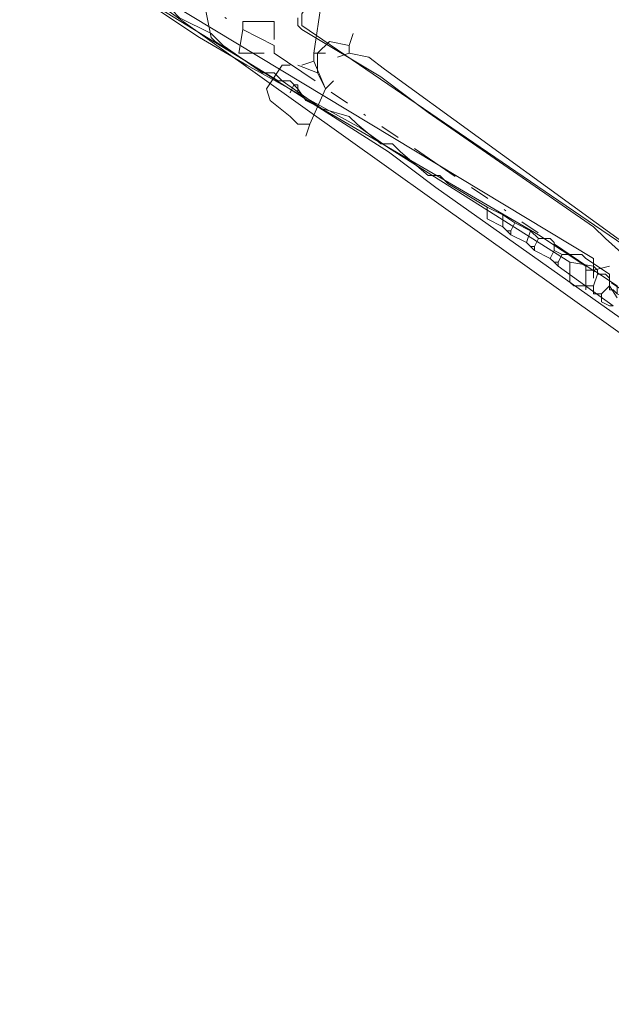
# Model space of a CAD drawing. Header units: metres. Extents: x 157984 to 159055, y 577129 to 578276.
# Tile 41 of 70: x 158238 to 158268, y 577969 to 578019. Entities that reach past the tile are written whole.
import ezdxf
from ezdxf.lldxf.tags import DXFTag

# ---------------------------------------------------------------- set-up
doc = ezdxf.new("R2010")
doc.units = ezdxf.units.M
doc.linetypes.add('RI-OVERIG', pattern=[17, 5, -2, 2, -2, 0, -2, 2, -2])
for name, color, linetype, lineweight, true_color in [('B-OI-KL-DATA_ALLIANDER TELECOM_0000792941_VECT_16O029485-G', 3, 'KL-DATA-N', 18, 0x00ff00), ('B-OI-KL-DATA_KPN_0000546663_VECT_16O029485-G', 3, 'KL-DATA-N', 18, 0x00ff00), ('B-OI-KL-DATA_LIANDER_0000574962_VECT_16O029485-G', 3, 'KL-DATA-N', 18, 0x00ff00), ('B-OI-KL-ET_LS_LIANDER_0000574962_VECT_16O029485-G', 1, 'KL-LS-N', 18, 0xff0000), ('B-OI-KL-ET_MS_LIANDER_0000574962_VECT_16O029485-G', 7, 'KL-MS-N', 18, 0xa50000), ('B-OI-KL-GAS_HD_LIANDER_0000574962_VECT_16O029485-G', 30, 'KL-GAS-HD-N', 18, 0xff7f00), ('B-OI-KL-GAS_LD_LIANDER_0000574962_VECT_16O029485-G', 40, 'KL-GAS-LD-N', 18, 0xffbf00), ('B-OI-KL-WATER_VITENS_0000552354_VECT_16O029485-G', 160, 'KL-WATER-N', 18, 0x003fff), ('B-OI-KL-WATER_WBGR_0000574983_VECT_16O029485-G', 160, 'KL-WATER-N', 18, 0x003fff), ('B-OI-RI-VRIJVERVAL_VDBGEMHARLINGEN_0000590425_VECT_16O029485-G', 7, 'RI-OVERIG', 18, 0xff7fff)]:
    doc.layers.add(name, color=color, linetype=linetype, lineweight=lineweight, true_color=true_color)
doc.styles.get("Standard").update_dxf_attribs({"font": 'romans.shx'})
tags = doc.linetypes.add('KL-DATA-N', pattern='A,4,-1,[101,NLCS.SHX,S=0.5,R=0,X=0,Y=0],-1,4,-1,["D",Standard,S=1,R=0,X=-0.25,Y=-0.5],-1.5', length=12.5).pattern_tags.tags
tags[18] = DXFTag(74, 10)
tags = doc.linetypes.add('KL-GAS-HD-N', pattern='A,4,-1,[69,NLCS.SHX,S=0.5,R=0,X=0,Y=0],-1,4,-1,["H",Standard,S=1,R=0,X=0,Y=-0.5],-2', length=13).pattern_tags.tags
tags[18] = DXFTag(74, 10)
tags = doc.linetypes.add('KL-GAS-LD-N', pattern='A,4,-1,[69,NLCS.SHX,S=0.5,R=0,X=0,Y=0],-1,4,-1,["L",Standard,S=1,R=0,X=0.25,Y=-0.5],-2', length=13).pattern_tags.tags
tags[18] = DXFTag(74, 10)
tags = doc.linetypes.add('KL-LS-N', pattern='A,4,-1,[103,NLCS.SHX,S=0.75,R=0,X=0,Y=0],-1,4,-1,["L",Standard,S=1,R=0,X=0,Y=-0.5],-2', length=13).pattern_tags.tags
tags[18] = DXFTag(74, 10)
tags = doc.linetypes.add('KL-MS-N', pattern='A,4,-1,[103,NLCS.SHX,S=0.75,R=0,X=0,Y=0],-1,4,-1,["M",Standard,S=1,R=0,X=0,Y=-0.5],-2', length=13).pattern_tags.tags
tags[18] = DXFTag(74, 10)
doc.linetypes.add('KL-WATER-N', pattern='A,7,-0.5,[168,NLCS.SHX,S=0.75,R=0,X=0.75,Y=0],-2', length=9.5)

msp = doc.modelspace()

# ---------------------------------------------------------------- linework, layer by layer
at = {"layer": 'B-OI-KL-DATA_ALLIANDER TELECOM_0000792941_VECT_16O029485-G', "flags": 128}
for points in [[(158243.1, 578020.9), (158244.1, 578019.9), (158245.5, 578019.5), (158245.9, 578019.1), (158247.5, 578018.3), (158248.1, 578017.7), (158250.1, 578016.3), (158250.7, 578016.3), (158251.1, 578015.9), (158253.1, 578014.5), (158254.5, 578014.1), (158254.9, 578013.7), (158256.1, 578012.7), (158256.7, 578012.7), (158257.1, 578012.3), (158258.5, 578011.1), (158259.1, 578011.1), (158259.5, 578010.7), (158261.5, 578009.5)], [(158261.5, 578009.5), (158262.3, 578009.1)], [(158261.5, 578009.5), (158261.5, 578008.9), (158262.3, 578008.5)], [(158262.3, 578009.1), (158262.9, 578008.7)], [(158262.3, 578009.1), (158262.3, 578008.5)], [(158262.9, 578008.7), (158262.7, 578008.3)], [(158262.9, 578008.7), (158263.7, 578008.3)], [(158262.3, 578008.5), (158262.5, 578008.3)], [(158262.5, 578008.3), (158262.7, 578008.3)], [(158262.5, 578008.3), (158262.7, 578008.1)], [(158262.7, 578008.3), (158262.7, 578008.1)], [(158262.7, 578008.1), (158263.5, 578007.7)], [(158263.7, 578008.3), (158263.5, 578007.7)], [(158263.7, 578008.3), (158264.1, 578007.9)], [(158263.5, 578007.7), (158263.7, 578007.5)], [(158264.1, 578007.9), (158263.9, 578007.5)], [(158264.1, 578007.9), (158264.7, 578007.9), (158264.9, 578007.7), (158264.9, 578007.3)], [(158263.7, 578007.5), (158263.9, 578007.5)], [(158263.7, 578007.5), (158263.9, 578007.3)], [(158263.9, 578007.5), (158263.9, 578007.3)], [(158263.9, 578007.3), (158264.7, 578006.9)], [(158264.9, 578007.3), (158264.7, 578006.9)], [(158264.9, 578007.3), (158265.3, 578007.1)], [(158265.3, 578007.1), (158265.1, 578006.7)], [(158265.3, 578007.1), (158266.3, 578007.1), (158266.5, 578006.9), (158267.7, 578006.1), (158267.7, 578005.3), (158267.9, 578005.3), (158268.1, 578005.1)], [(158264.7, 578006.9), (158264.9, 578006.7)], [(158264.9, 578006.7), (158265.1, 578006.7)], [(158264.9, 578006.7), (158265.1, 578006.5)], [(158265.1, 578006.7), (158265.1, 578006.5)], [(158265.1, 578006.5), (158267.9, 578004.5)]]:
    msp.add_lwpolyline(points, dxfattribs=at)
at = {"layer": 'B-OI-KL-DATA_KPN_0000546663_VECT_16O029485-G', "flags": 128}
for points in [[(158246.7, 578022.1), (158247.5, 578018.1), (158247.7, 578017.9), (158256.5, 578012.3), (158258.9, 578010.5), (158270.5, 578002.3), (158270.9, 578002.3)], [(158251.9, 578019.1), (158251.9, 578018.7), (158252.1, 578018.5), (158256.1, 578016.1), (158258.5, 578014.3), (158266.9, 578008.5), (158267.5, 578007.9), (158269.3, 578006.3)]]:
    msp.add_lwpolyline(points, dxfattribs=at)
at = {"layer": 'B-OI-KL-DATA_LIANDER_0000574962_VECT_16O029485-G', "flags": 128}
for points in [[(158239.1, 578023.3), (158246.9, 578018.1), (158249.3, 578016.7), (158255.1, 578013.5), (158256.5, 578012.5), (158265.7, 578006.7)], [(158265.7, 578006.7), (158266.9, 578006.5), (158267.1, 578006.3), (158267.1, 578006.1)], [(158265.7, 578006.7), (158265.7, 578005.7), (158265.9, 578005.5), (158266.9, 578005.5)], [(158267.1, 578006.1), (158266.9, 578005.5)], [(158267.1, 578006.1), (158267.5, 578006.1), (158267.7, 578005.9), (158267.7, 578005.5)], [(158266.9, 578005.5), (158266.9, 578005.1), (158267.3, 578005.1)], [(158267.7, 578005.5), (158267.3, 578005.1)], [(158267.3, 578005.1), (158267.3, 578004.7), (158267.7, 578004.5), (158267.9, 578004.5)], [(158267.7, 578005.5), (158268.1, 578004.9)]]:
    msp.add_lwpolyline(points, dxfattribs=at)
at = {"layer": 'B-OI-KL-ET_LS_LIANDER_0000574962_VECT_16O029485-G', "flags": 128}
msp.add_lwpolyline([(158217.7, 578037.1), (158218.1, 578036.3), (158266.9, 578006.9), (158266.9, 578005.9)], dxfattribs=at)
at = {"layer": 'B-OI-KL-ET_MS_LIANDER_0000574962_VECT_16O029485-G', "flags": 128}
for points in [[(158164.5, 578067.7), (158165.1, 578067.7), (158166.3, 578066.9), (158206.1, 578042.9), (158216.3, 578037.1), (158221.7, 578033.7), (158250.9, 578015.9), (158251.5, 578015.9), (158251.9, 578015.5), (158252.3, 578014.9), (158253.1, 578014.5), (158264.1, 578008.1), (158266.5, 578006.5), (158266.5, 578006.3)], [(158266.5, 578006.3), (158266.9, 578006.3)], [(158266.5, 578006.3), (158266.5, 578005.3)], [(158266.9, 578006.3), (158267.7, 578006.5)], [(158266.9, 578006.3), (158268.1, 578005.5), (158268.1, 578005.1), (158268.5, 578004.9)]]:
    msp.add_lwpolyline(points, dxfattribs=at)
at = {"layer": 'B-OI-KL-GAS_HD_LIANDER_0000574962_VECT_16O029485-G', "flags": 128}
for points in [[(158254.5, 578017.7), (158254.7, 578018.3)], [(158254.5, 578017.7), (158253.5, 578017.9), (158252.9, 578017.3), (158252.9, 578016.3)], [(158254.5, 578017.7), (158254.5, 578017.3)], [(158254.5, 578017.3), (158253.9, 578017.1)], [(158254.5, 578017.3), (158255.5, 578017.1), (158256.3, 578016.5), (158275.3, 578002.7), (158362.9, 577942.1), (158364.7, 577940.7), (158412.7, 577906.1), (158412.9, 577905.7), (158416.5, 577887.3), (158416.9, 577887.3), (158416.9, 577886.7)], [(158252.5, 578013.7), (158251.9, 578013.7), (158251.5, 578014.1), (158250.5, 578014.9), (158250.3, 578015.5), (158251.1, 578016.7), (158251.5, 578016.7)], [(158252.9, 578016.3), (158251.9, 578016.7)], [(158252.9, 578016.3), (158253.3, 578015.5)], [(158251.5, 578015.3), (158251.7, 578015.7), (158251.9, 578015.7), (158251.9, 578015.3)], [(158253.3, 578015.5), (158252.5, 578013.7)], [(158253.3, 578015.5), (158253.7, 578015.9)], [(158252.5, 578013.7), (158252.3, 578013.1)]]:
    msp.add_lwpolyline(points, dxfattribs=at)
at = {"layer": 'B-OI-KL-GAS_LD_LIANDER_0000574962_VECT_16O029485-G', "flags": 128}
for points in [[(158257.1, 578026.5), (158257.1, 578025.7), (158253.1, 578019.9), (158252.7, 578017.3)], [(158252.7, 578017.3), (158253.3, 578017.3)], [(158252.7, 578017.3), (158252.7, 578016.9)], [(158252.5, 578013.7), (158251.9, 578013.7), (158251.5, 578014.1), (158250.5, 578014.9), (158250.3, 578015.5), (158251.1, 578016.7), (158251.5, 578016.7)], [(158252.7, 578016.9), (158252.1, 578016.7)], [(158252.7, 578016.9), (158253.3, 578015.5)], [(158251.5, 578015.3), (158251.7, 578015.7), (158251.9, 578015.7), (158251.9, 578015.3)], [(158253.3, 578015.5), (158252.5, 578013.7)], [(158253.3, 578015.5), (158253.7, 578015.9)], [(158252.5, 578013.7), (158252.3, 578013.1)]]:
    msp.add_lwpolyline(points, dxfattribs=at)
at = {"layer": 'B-OI-KL-WATER_VITENS_0000552354_VECT_16O029485-G', "flags": 128}
msp.add_lwpolyline([(158254.7, 578023.1), (158252.1, 578019.3), (158252.1, 578018.7), (158296.7, 577988.3), (158304.9, 577982.5), (158362.1, 577942.5), (158362.1, 577942.1)], dxfattribs=at)
at = {"layer": 'B-OI-KL-WATER_WBGR_0000574983_VECT_16O029485-G', "flags": 128}
msp.add_lwpolyline([(158186.5, 577600.3), (158160.5, 577594.1), (158159.3, 577594.1), (158158.7, 577594.5), (158173.1, 577652.9), (158173.3, 577653.1), (158213.3, 577686.9), (158281.7, 577743.5), (158301.9, 577760.5), (158319.5, 577776.1), (158321.5, 577778.1), (158331.9, 577788.1), (158342.3, 577798.5), (158357.9, 577815.7), (158375.7, 577837.7), (158405.7, 577877.5), (158411.3, 577887.5), (158411.9, 577892.7), (158411.9, 577894.1), (158410.7, 577897.7), (158409.5, 577900.1), (158408.1, 577903.5), (158407.1, 577905.1), (158271.9, 578000.5), (158243.3, 578020.9), (158220.9, 578036.7), (158208.9, 578045.5), (158169.5, 578074.1), (158168.9, 578074.1)], dxfattribs=at)
at = {"layer": 'B-OI-RI-VRIJVERVAL_VDBGEMHARLINGEN_0000590425_VECT_16O029485-G', "ltscale": 0.5, "flags": 128}
for points in [[(158215.3, 578041.7), (158248.5, 578018.9), (158249.1, 578018.9)], [(158249.1, 578018.5), (158248.9, 578017.3), (158250.7, 578017.3)], [(158249.1, 578018.9), (158250.7, 578018.9), (158250.7, 578017.7)], [(158249.1, 578018.9), (158249.1, 578018.5)], [(158249.1, 578018.5), (158250.7, 578017.7)], [(158250.7, 578017.7), (158250.7, 578017.3)], [(158250.7, 578017.3), (158280.1, 577997.3)]]:
    msp.add_lwpolyline(points, dxfattribs=at)

doc.saveas('drawing.dxf')
